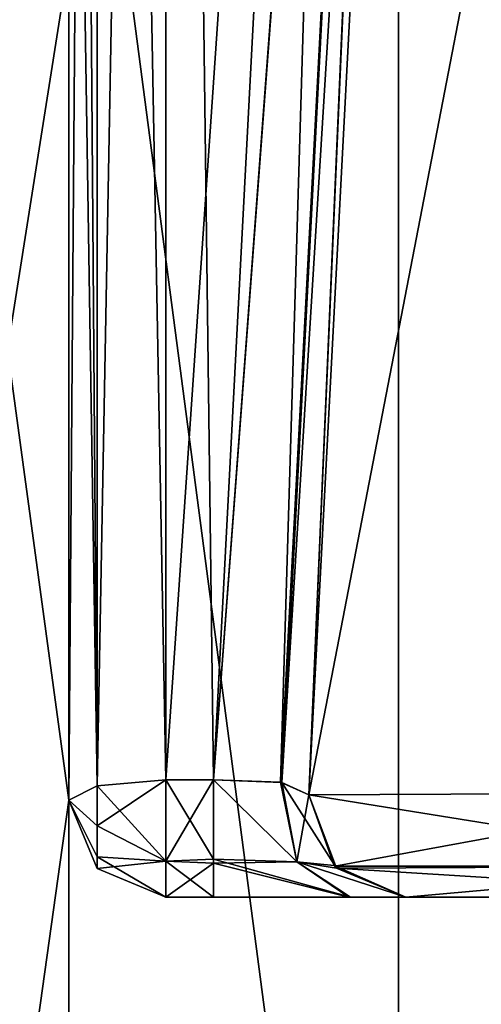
# Model space of a CAD drawing. Header units: inches. Extents: x -10 to 10, y -2.3 to 4.3.
# Tile 15 of 249: x -9.117 to -8.974, y -1.638 to -1.334. Entities that reach past the tile are written whole.
import ezdxf

# ---------------------------------------------------------------- set-up
doc = ezdxf.new("R2010")
doc.units = ezdxf.units.IN
doc.header["$LTSCALE"] = 65.185185
doc.header["$MEASUREMENT"] = 0
for name, color, linetype in [('10560', 7, 'CONTINUOUS'), ('10561', 7, 'CONTINUOUS'), ('10562', 7, 'CONTINUOUS'), ('10565', 7, 'CONTINUOUS'), ('10566', 7, 'CONTINUOUS'), ('10946', 7, 'CONTINUOUS'), ('10951', 7, 'CONTINUOUS'), ('10955', 7, 'CONTINUOUS'), ('10964', 7, 'CONTINUOUS'), ('11848', 7, 'CONTINUOUS'), ('11849', 7, 'CONTINUOUS'), ('11850', 7, 'CONTINUOUS'), ('1186', 7, 'CONTINUOUS'), ('1212', 7, 'CONTINUOUS'), ('1213', 7, 'CONTINUOUS'), ('1214', 7, 'CONTINUOUS'), ('1215', 7, 'CONTINUOUS'), ('1216', 7, 'CONTINUOUS'), ('1217', 7, 'CONTINUOUS'), ('1218', 7, 'CONTINUOUS'), ('1219', 7, 'CONTINUOUS'), ('1220', 7, 'CONTINUOUS'), ('1221', 7, 'CONTINUOUS'), ('1225', 7, 'CONTINUOUS'), ('1226', 7, 'CONTINUOUS'), ('1227', 7, 'CONTINUOUS'), ('1228', 7, 'CONTINUOUS'), ('1229', 7, 'CONTINUOUS'), ('1230', 7, 'CONTINUOUS'), ('1231', 7, 'CONTINUOUS'), ('1232', 7, 'CONTINUOUS'), ('1233', 7, 'CONTINUOUS'), ('1234', 7, 'CONTINUOUS'), ('1235', 7, 'CONTINUOUS'), ('1236', 7, 'CONTINUOUS'), ('1237', 7, 'CONTINUOUS'), ('1238', 7, 'CONTINUOUS'), ('1239', 7, 'CONTINUOUS'), ('1240', 7, 'CONTINUOUS'), ('2161', 7, 'CONTINUOUS'), ('2162', 7, 'CONTINUOUS'), ('2173', 7, 'CONTINUOUS'), ('2174', 7, 'CONTINUOUS'), ('2175', 7, 'CONTINUOUS'), ('2176', 7, 'CONTINUOUS'), ('2177', 7, 'CONTINUOUS'), ('2178', 7, 'CONTINUOUS')]:
    doc.layers.add(name, color=color, linetype=linetype)

msp = doc.modelspace()

# ---------------------------------------------------------------- linework, layer by layer
at = {"layer": '10560', "linetype": 'Continuous'}
for points in [[(-9.02775, -1.57343, 0.63564), (-9.03611, -1.56954, 0.65781), (-8.97874, -0.63817, 0.83444), (-9.02775, -1.57343, 0.63564)], [(-9.03611, -1.56954, 0.65781), (-8.98796, -0.64214, 0.85539), (-8.97874, -0.63817, 0.83444), (-9.03611, -1.56954, 0.65781)], [(-9.05722, -1.56876, 0.66697), (-9.0087, -0.64284, 0.86378), (-8.98796, -0.64214, 0.85539), (-9.05722, -1.56876, 0.66697)], [(-9.03611, -1.56954, 0.65781), (-9.05722, -1.56876, 0.66697), (-8.98796, -0.64214, 0.85539), (-9.03611, -1.56954, 0.65781)]]:
    msp.add_3dface(points, dxfattribs=at)
at = {"layer": '10561', "linetype": 'Continuous'}
for points in [[(-9.02775, -1.57343, -0.63564), (-9.02775, -1.57343, 0.63564), (-8.97874, -0.63817, -0.83444), (-9.02775, -1.57343, -0.63564)], [(-9.02775, -1.57343, 0.63564), (-8.97874, -0.63817, 0.83444), (-8.97874, -0.63817, -0.83444), (-9.02775, -1.57343, 0.63564)]]:
    msp.add_3dface(points, dxfattribs=at)
at = {"layer": '10562', "linetype": 'Continuous'}
for points in [[(-9.02775, -1.57343, -0.63564), (-8.97874, -0.63817, -0.83444), (-8.98761, -0.64209, -0.85506), (-9.02775, -1.57343, -0.63564)], [(-9.03656, -1.56949, -0.65829), (-9.02775, -1.57343, -0.63564), (-8.98761, -0.64209, -0.85506), (-9.03656, -1.56949, -0.65829)], [(-9.0087, -0.64284, -0.86378), (-9.03656, -1.56949, -0.65829), (-8.98761, -0.64209, -0.85506), (-9.0087, -0.64284, -0.86378)], [(-9.05722, -1.56876, -0.66697), (-9.03656, -1.56949, -0.65829), (-9.0087, -0.64284, -0.86378), (-9.05722, -1.56876, -0.66697)]]:
    msp.add_3dface(points, dxfattribs=at)
at = {"layer": '10565', "linetype": 'Continuous'}
for points in [[(-9.102, -1.575, 3.30368), (-9.102, -1.01198, 3.18401), (-9.102, -1.3154, 3.05993), (-9.102, -1.575, 3.30368)], [(-9.102, -1.575, 2.85978), (-9.102, -1.575, 3.30368), (-9.102, -1.3154, 3.05993), (-9.102, -1.575, 2.85978)]]:
    msp.add_3dface(points, dxfattribs=at)
at = {"layer": '10566', "linetype": 'Continuous'}
for points in [[(-9.12095, -1.43569, 3.00572), (-9.102, -1.3154, 3.05993), (-9.12095, -1.08915, 3.18229), (-9.12095, -1.43569, 3.00572)], [(-9.102, -1.575, 2.85978), (-9.102, -1.3154, 3.05993), (-9.12095, -1.43569, 3.00572), (-9.102, -1.575, 2.85978)], [(-9.12095, -1.71072, 2.73069), (-9.102, -1.575, 2.85978), (-9.12095, -1.43569, 3.00572), (-9.12095, -1.71072, 2.73069)], [(-9.102, -1.83497, 2.46827), (-9.102, -1.575, 2.85978), (-9.12095, -1.71072, 2.73069), (-9.102, -1.83497, 2.46827)]]:
    msp.add_3dface(points, dxfattribs=at)
at = {"layer": '10946', "linetype": 'Continuous'}
for points in [[(-9, 0.545, 13.9861), (-9.19165, -1.955, 13.94786), (-9.19167, 0.545, 13.94785), (-9, 0.545, 13.9861)], [(-9, -1.955, 13.9861), (-9.19165, -1.955, 13.94786), (-9, 0.545, 13.9861), (-9, -1.955, 13.9861)]]:
    msp.add_3dface(points, dxfattribs=at)
at = {"layer": '10951', "linetype": 'Continuous'}
for points in [[(-9.32884, -1.955, 14.05488), (-9, -1.955, 14.1431), (-9.32883, 0.545, 14.05489), (-9.32884, -1.955, 14.05488)], [(-9.32883, 0.545, 14.05489), (-9, -1.955, 14.1431), (-9, 0.545, 14.1431), (-9.32883, 0.545, 14.05489)]]:
    msp.add_3dface(points, dxfattribs=at)
at = {"layer": '10955', "linetype": 'Continuous'}
for points in [[(-9, -1.955, 13.9861), (-9, 0.545, 13.9861), (-3.55711, 0.545, 13.9861), (-9, -1.955, 13.9861)], [(-9, -1.955, 13.9861), (-3.55711, 0.545, 13.9861), (-3.55711, -1.955, 13.9861), (-9, -1.955, 13.9861)]]:
    msp.add_3dface(points, dxfattribs=at)
at = {"layer": '10964', "linetype": 'Continuous'}
for points in [[(-9, 0.545, 14.1431), (-9, -1.955, 14.1431), (-3.55711, -1.955, 14.1431), (-9, 0.545, 14.1431)], [(-3.55711, 0.545, 14.1431), (-9, 0.545, 14.1431), (-3.55711, -1.955, 14.1431), (-3.55711, 0.545, 14.1431)]]:
    msp.add_3dface(points, dxfattribs=at)
at = {"layer": '11848', "linetype": 'Continuous'}
for points in [[(-9.02775, -1.57343, 4.17837), (-8.89606, -1.57278, 4.49628), (-8.97874, -0.63817, 4.12935), (-9.02775, -1.57343, 4.17837)], [(-8.97874, -0.63817, 4.12935), (-8.89606, -1.57278, 4.49628), (-8.84725, -0.63741, 4.44706), (-8.97874, -0.63817, 4.12935)]]:
    msp.add_3dface(points, dxfattribs=at)
at = {"layer": '11849', "linetype": 'Continuous'}
for points in [[(-9.02775, -1.57343, 3.36436), (-9.02775, -1.57343, 4.17837), (-8.97874, -0.63817, 4.12935), (-9.02775, -1.57343, 3.36436)], [(-8.97874, -0.63817, 3.16556), (-9.02775, -1.57343, 3.36436), (-8.97874, -0.63817, 4.12935), (-8.97874, -0.63817, 3.16556)]]:
    msp.add_3dface(points, dxfattribs=at)
at = {"layer": '11850', "linetype": 'Continuous'}
for points in [[(-9.02775, -1.57343, 3.36436), (-8.97874, -0.63817, 3.16556), (-8.9873, -0.64204, 3.14525), (-9.02775, -1.57343, 3.36436)], [(-9.03656, -1.56949, 3.34171), (-9.02775, -1.57343, 3.36436), (-8.9873, -0.64204, 3.14525), (-9.03656, -1.56949, 3.34171)], [(-9.0087, -0.64284, 3.13622), (-9.03656, -1.56949, 3.34171), (-8.9873, -0.64204, 3.14525), (-9.0087, -0.64284, 3.13622)], [(-9.05722, -1.56876, 3.33303), (-9.03656, -1.56949, 3.34171), (-9.0087, -0.64284, 3.13622), (-9.05722, -1.56876, 3.33303)]]:
    msp.add_3dface(points, dxfattribs=at)
at = {"layer": '1186', "linetype": 'Continuous'}
for points in [[(-9.072, -1.605, -3.30368), (-9.05722, -1.605, -3.30368), (-9.072, -1.605, -0.69632), (-9.072, -1.605, -3.30368)], [(-9.072, -1.605, -0.69632), (-9.05722, -1.605, -3.30368), (-9.05722, -1.605, -0.69632), (-9.072, -1.605, -0.69632)], [(-9.072, -1.605, 0.69632), (-9.05722, -1.605, 0.69632), (-9.072, -1.605, 3.30368), (-9.072, -1.605, 0.69632)], [(-9.072, -1.605, 3.30368), (-9.05722, -1.605, 0.69632), (-9.05722, -1.605, 3.30368), (-9.072, -1.605, 3.30368)], [(-9.05722, -1.605, -3.30368), (-9.01488, -1.605, -3.3217), (-9.05722, -1.605, -0.69632), (-9.05722, -1.605, -3.30368)], [(-9.05722, -1.605, -0.69632), (-9.01488, -1.605, -3.3217), (-9.01535, -1.605, -0.67878), (-9.05722, -1.605, -0.69632)], [(-9.05722, -1.605, 0.69632), (-9.01491, -1.605, 0.67832), (-9.05722, -1.605, 3.30368), (-9.05722, -1.605, 0.69632)], [(-9.05722, -1.605, 3.30368), (-9.01491, -1.605, 0.67832), (-9.01535, -1.605, 3.32122), (-9.05722, -1.605, 3.30368)], [(-9.01488, -1.605, -3.3217), (-8.99779, -1.605, -3.36436), (-9.01535, -1.605, -0.67878), (-9.01488, -1.605, -3.3217)], [(-9.01535, -1.605, -0.67878), (-8.99779, -1.605, -3.36436), (-8.99779, -1.605, -0.63564), (-9.01535, -1.605, -0.67878)], [(-9.01491, -1.605, 0.67832), (-8.99779, -1.605, 0.63564), (-9.01535, -1.605, 3.32122), (-9.01491, -1.605, 0.67832)], [(-9.01535, -1.605, 3.32122), (-8.99779, -1.605, 0.63564), (-8.99779, -1.605, 3.36436), (-9.01535, -1.605, 3.32122)], [(-8.99779, -1.605, -4.17822), (-8.875, -1.605, -4.47501), (-8.99779, -1.605, -3.36436), (-8.99779, -1.605, -4.17822)], [(-8.99779, -1.605, -3.36436), (-8.875, -1.605, -4.47501), (-8.97014, -1.605, -2.64092), (-8.99779, -1.605, -3.36436)], [(-8.99779, -1.605, -0.63564), (-8.99779, -1.605, -3.36436), (-8.97014, -1.605, -2.64092), (-8.99779, -1.605, -0.63564)], [(-8.99779, -1.605, 0.63564), (-8.99779, -1.605, -0.63564), (-8.97014, -1.605, -2.64092), (-8.99779, -1.605, 0.63564)], [(-8.99779, -1.605, 3.36436), (-8.99779, -1.605, 0.63564), (-8.97014, -1.605, -2.64092), (-8.99779, -1.605, 3.36436)], [(-8.99779, -1.605, 4.17822), (-8.99779, -1.605, 3.36436), (-8.97014, -1.605, -2.64092), (-8.99779, -1.605, 4.17822)], [(-8.87501, -1.605, 4.475), (-8.99779, -1.605, 4.17822), (-8.93418, -1.605, 2.72463), (-8.87501, -1.605, 4.475)], [(-8.97014, -1.605, -1.35908), (-8.99779, -1.605, 4.17822), (-8.97014, -1.605, -1.69434), (-8.97014, -1.605, -1.35908)], [(-8.99779, -1.605, 4.17822), (-8.97014, -1.605, -1.35908), (-8.97014, -1.605, 1.35908), (-8.99779, -1.605, 4.17822)], [(-8.97014, -1.605, -1.69434), (-8.99779, -1.605, 4.17822), (-8.97014, -1.605, -2.30566), (-8.97014, -1.605, -1.69434)], [(-8.97014, -1.605, -2.30566), (-8.99779, -1.605, 4.17822), (-8.97014, -1.605, -2.64092), (-8.97014, -1.605, -2.30566)], [(-8.99779, -1.605, 4.17822), (-8.97014, -1.605, 2.30566), (-8.97014, -1.605, 2.64092), (-8.99779, -1.605, 4.17822)], [(-8.97014, -1.605, 2.30566), (-8.99779, -1.605, 4.17822), (-8.97014, -1.605, 1.69434), (-8.97014, -1.605, 2.30566)], [(-8.93418, -1.605, 2.72463), (-8.99779, -1.605, 4.17822), (-8.97014, -1.605, 2.64092), (-8.93418, -1.605, 2.72463)], [(-8.97014, -1.605, 1.69434), (-8.99779, -1.605, 4.17822), (-8.97014, -1.605, 1.35908), (-8.97014, -1.605, 1.69434)]]:
    msp.add_3dface(points, dxfattribs=at)
at = {"layer": '1212', "linetype": 'Continuous'}
for points in [[(-9.02775, -1.57343, 4.17837), (-8.89055, -1.59542, 4.49055), (-8.89606, -1.57278, 4.49628), (-9.02775, -1.57343, 4.17837)], [(-9.01919, -1.59603, 4.17837), (-8.89055, -1.59542, 4.49055), (-9.02775, -1.57343, 4.17837), (-9.01919, -1.59603, 4.17837)], [(-9.01919, -1.59603, 4.17837), (-8.87501, -1.605, 4.475), (-8.89055, -1.59542, 4.49055), (-9.01919, -1.59603, 4.17837)], [(-8.99779, -1.605, 4.17822), (-8.87501, -1.605, 4.475), (-9.01919, -1.59603, 4.17837), (-8.99779, -1.605, 4.17822)]]:
    msp.add_3dface(points, dxfattribs=at)
at = {"layer": '1213', "linetype": 'Continuous'}
for points in [[(-9.01919, -1.59603, 4.17837), (-9.02775, -1.57343, 4.17837), (-9.01993, -1.59525, 3.36436), (-9.01919, -1.59603, 4.17837)], [(-9.01993, -1.59525, 3.36436), (-9.02775, -1.57343, 4.17837), (-9.02775, -1.57343, 3.36436), (-9.01993, -1.59525, 3.36436)], [(-8.99779, -1.605, 3.36436), (-9.01919, -1.59603, 4.17837), (-9.01993, -1.59525, 3.36436), (-8.99779, -1.605, 3.36436)], [(-8.99779, -1.605, 3.36436), (-8.99779, -1.605, 4.17822), (-9.01919, -1.59603, 4.17837), (-8.99779, -1.605, 3.36436)]]:
    msp.add_3dface(points, dxfattribs=at)
at = {"layer": '1214', "linetype": 'Continuous'}
for points in [[(-9.05722, -1.56876, 3.33303), (-9.05722, -1.59447, 3.3265), (-9.03151, -1.59409, 3.3378), (-9.05722, -1.56876, 3.33303)], [(-9.03656, -1.56949, 3.34171), (-9.05722, -1.56876, 3.33303), (-9.03151, -1.59409, 3.3378), (-9.03656, -1.56949, 3.34171)], [(-9.02775, -1.57343, 3.36436), (-9.03656, -1.56949, 3.34171), (-9.03151, -1.59409, 3.3378), (-9.02775, -1.57343, 3.36436)], [(-9.01993, -1.59525, 3.36436), (-9.02775, -1.57343, 3.36436), (-9.03151, -1.59409, 3.3378), (-9.01993, -1.59525, 3.36436)], [(-9.05722, -1.59447, 3.3265), (-9.01535, -1.605, 3.32122), (-9.03151, -1.59409, 3.3378), (-9.05722, -1.59447, 3.3265)], [(-9.05722, -1.605, 3.30368), (-9.01535, -1.605, 3.32122), (-9.05722, -1.59447, 3.3265), (-9.05722, -1.605, 3.30368)], [(-9.01535, -1.605, 3.32122), (-8.99779, -1.605, 3.36436), (-9.03151, -1.59409, 3.3378), (-9.01535, -1.605, 3.32122)], [(-8.99779, -1.605, 3.36436), (-9.01993, -1.59525, 3.36436), (-9.03151, -1.59409, 3.3378), (-8.99779, -1.605, 3.36436)]]:
    msp.add_3dface(points, dxfattribs=at)
at = {"layer": '1215', "linetype": 'Continuous'}
for points in [[(-9.05722, -1.59447, 3.3265), (-9.05722, -1.56876, 3.33303), (-9.072, -1.59388, 3.327), (-9.05722, -1.59447, 3.3265)], [(-9.05722, -1.56876, 3.33303), (-9.072, -1.56876, 3.33303), (-9.072, -1.59388, 3.327), (-9.05722, -1.56876, 3.33303)], [(-9.072, -1.605, 3.30368), (-9.05722, -1.59447, 3.3265), (-9.072, -1.59388, 3.327), (-9.072, -1.605, 3.30368)], [(-9.072, -1.605, 3.30368), (-9.05722, -1.605, 3.30368), (-9.05722, -1.59447, 3.3265), (-9.072, -1.605, 3.30368)]]:
    msp.add_3dface(points, dxfattribs=at)
at = {"layer": '1216', "linetype": 'Continuous'}
for points in [[(-9.09321, -1.58295, 3.32335), (-9.09321, -1.57059, 3.32443), (-9.102, -1.575, 3.30368), (-9.09321, -1.58295, 3.32335)], [(-9.072, -1.59388, 3.327), (-9.072, -1.56876, 3.33303), (-9.09321, -1.58295, 3.32335), (-9.072, -1.59388, 3.327)], [(-9.09321, -1.58295, 3.32335), (-9.072, -1.56876, 3.33303), (-9.09321, -1.57059, 3.32443), (-9.09321, -1.58295, 3.32335)], [(-9.09321, -1.59621, 3.30368), (-9.09321, -1.59259, 3.31555), (-9.102, -1.575, 3.30368), (-9.09321, -1.59621, 3.30368)], [(-9.09321, -1.59259, 3.31555), (-9.09321, -1.58295, 3.32335), (-9.102, -1.575, 3.30368), (-9.09321, -1.59259, 3.31555)], [(-9.09321, -1.59259, 3.31555), (-9.072, -1.59388, 3.327), (-9.09321, -1.58295, 3.32335), (-9.09321, -1.59259, 3.31555)], [(-9.09321, -1.59621, 3.30368), (-9.072, -1.59388, 3.327), (-9.09321, -1.59259, 3.31555), (-9.09321, -1.59621, 3.30368)], [(-9.072, -1.605, 3.30368), (-9.072, -1.59388, 3.327), (-9.09321, -1.59621, 3.30368), (-9.072, -1.605, 3.30368)]]:
    msp.add_3dface(points, dxfattribs=at)
at = {"layer": '1217', "linetype": 'Continuous'}
for points in [[(-9.09321, -1.59621, 3.30368), (-9.102, -1.575, 3.30368), (-9.09321, -1.59621, 0.69632), (-9.09321, -1.59621, 3.30368)], [(-9.102, -1.575, 3.30368), (-9.102, -1.575, 2.85978), (-9.09321, -1.59621, 0.69632), (-9.102, -1.575, 3.30368)], [(-9.102, -1.575, 2.85978), (-9.102, -1.575, 1.14022), (-9.09321, -1.59621, 0.69632), (-9.102, -1.575, 2.85978)], [(-9.09321, -1.59621, 0.69632), (-9.102, -1.575, 1.14022), (-9.102, -1.575, 0.69632), (-9.09321, -1.59621, 0.69632)], [(-9.072, -1.605, 0.69632), (-9.072, -1.605, 3.30368), (-9.09321, -1.59621, 3.30368), (-9.072, -1.605, 0.69632)], [(-9.072, -1.605, 0.69632), (-9.09321, -1.59621, 3.30368), (-9.09321, -1.59621, 0.69632), (-9.072, -1.605, 0.69632)]]:
    msp.add_3dface(points, dxfattribs=at)
at = {"layer": '1218', "linetype": 'Continuous'}
for points in [[(-9.102, -1.575, 1.14022), (-9.102, -1.575, 2.85978), (-9.102, -1.83643, 1.53526), (-9.102, -1.575, 1.14022)], [(-9.102, -1.83643, 1.53526), (-9.102, -1.575, 2.85978), (-9.102, -1.92816, 2), (-9.102, -1.83643, 1.53526)], [(-9.102, -1.92816, 2), (-9.102, -1.575, 2.85978), (-9.102, -1.92814, 2.00763), (-9.102, -1.92816, 2)], [(-9.102, -1.92814, 2.00763), (-9.102, -1.575, 2.85978), (-9.102, -1.83497, 2.46827), (-9.102, -1.92814, 2.00763)]]:
    msp.add_3dface(points, dxfattribs=at)
at = {"layer": '1219', "linetype": 'Continuous'}
for points in [[(-9.12095, -1.43569, 0.99428), (-9.12095, -1.08915, 0.81771), (-9.102, -1.3154, 0.94007), (-9.12095, -1.43569, 0.99428)], [(-9.102, -1.575, 1.14022), (-9.12095, -1.43569, 0.99428), (-9.102, -1.3154, 0.94007), (-9.102, -1.575, 1.14022)], [(-9.12095, -1.43569, 0.99428), (-9.102, -1.575, 1.14022), (-9.12095, -1.71072, 1.26931), (-9.12095, -1.43569, 0.99428)], [(-9.102, -1.575, 1.14022), (-9.102, -1.83643, 1.53526), (-9.12095, -1.71072, 1.26931), (-9.102, -1.575, 1.14022)]]:
    msp.add_3dface(points, dxfattribs=at)
at = {"layer": '1220', "linetype": 'Continuous'}
for points in [[(-9.102, -1.01198, 0.81599), (-9.102, -1.575, 0.69632), (-9.102, -1.3154, 0.94007), (-9.102, -1.01198, 0.81599)], [(-9.102, -1.575, 0.69632), (-9.102, -1.575, 1.14022), (-9.102, -1.3154, 0.94007), (-9.102, -1.575, 0.69632)]]:
    msp.add_3dface(points, dxfattribs=at)
at = {"layer": '1221', "linetype": 'Continuous'}
for points in [[(-9.102, -1.575, 0.69632), (-9.102, -1.01198, 0.81599), (-9.09321, -0.42287, 0.91952), (-9.102, -1.575, 0.69632)], [(-9.09321, -1.57059, 0.67557), (-9.102, -1.575, 0.69632), (-9.09321, -0.42287, 0.91952), (-9.09321, -1.57059, 0.67557)], [(-9.072, -1.56876, 0.66697), (-9.09321, -1.57059, 0.67557), (-9.072, -0.42104, 0.91093), (-9.072, -1.56876, 0.66697)], [(-9.072, -0.42104, 0.91093), (-9.09321, -1.57059, 0.67557), (-9.09321, -0.42287, 0.91952), (-9.072, -0.42104, 0.91093)]]:
    msp.add_3dface(points, dxfattribs=at)
at = {"layer": '1225', "linetype": 'Continuous'}
for points in [[(-9.072, -1.56876, 0.66697), (-9.072, -0.42104, 0.91093), (-9.05722, -1.56876, 0.66697), (-9.072, -1.56876, 0.66697)], [(-9.05722, -1.56876, 0.66697), (-9.072, -0.42104, 0.91093), (-9.0087, -0.64284, 0.86378), (-9.05722, -1.56876, 0.66697)]]:
    msp.add_3dface(points, dxfattribs=at)
at = {"layer": '1226', "linetype": 'Continuous'}
for points in [[(-9.072, -1.56876, 0.66697), (-9.05722, -1.56876, 0.66697), (-9.05722, -1.59327, 0.67252), (-9.072, -1.56876, 0.66697)], [(-9.072, -1.56876, 0.66697), (-9.05722, -1.59327, 0.67252), (-9.072, -1.59388, 0.673), (-9.072, -1.56876, 0.66697)], [(-9.05722, -1.59327, 0.67252), (-9.05722, -1.605, 0.69632), (-9.072, -1.59388, 0.673), (-9.05722, -1.59327, 0.67252)], [(-9.05722, -1.605, 0.69632), (-9.072, -1.605, 0.69632), (-9.072, -1.59388, 0.673), (-9.05722, -1.605, 0.69632)]]:
    msp.add_3dface(points, dxfattribs=at)
at = {"layer": '1227', "linetype": 'Continuous'}
for points in [[(-9.102, -1.575, 0.69632), (-9.09321, -1.57059, 0.67557), (-9.09321, -1.58295, 0.67665), (-9.102, -1.575, 0.69632)], [(-9.09321, -1.57059, 0.67557), (-9.072, -1.56876, 0.66697), (-9.072, -1.59388, 0.673), (-9.09321, -1.57059, 0.67557)], [(-9.09321, -1.57059, 0.67557), (-9.072, -1.59388, 0.673), (-9.09321, -1.58295, 0.67665), (-9.09321, -1.57059, 0.67557)], [(-9.09321, -1.59621, 0.69632), (-9.102, -1.575, 0.69632), (-9.09321, -1.59259, 0.68445), (-9.09321, -1.59621, 0.69632)], [(-9.102, -1.575, 0.69632), (-9.09321, -1.58295, 0.67665), (-9.09321, -1.59259, 0.68445), (-9.102, -1.575, 0.69632)], [(-9.09321, -1.58295, 0.67665), (-9.072, -1.59388, 0.673), (-9.09321, -1.59259, 0.68445), (-9.09321, -1.58295, 0.67665)], [(-9.072, -1.605, 0.69632), (-9.09321, -1.59621, 0.69632), (-9.09321, -1.59259, 0.68445), (-9.072, -1.605, 0.69632)], [(-9.072, -1.59388, 0.673), (-9.072, -1.605, 0.69632), (-9.09321, -1.59259, 0.68445), (-9.072, -1.59388, 0.673)]]:
    msp.add_3dface(points, dxfattribs=at)
at = {"layer": '1228', "linetype": 'Continuous'}
for points in [[(-9.05722, -1.59327, 0.67252), (-9.05722, -1.56876, 0.66697), (-9.03152, -1.59409, 0.66222), (-9.05722, -1.59327, 0.67252)], [(-9.03152, -1.59409, 0.66222), (-9.05722, -1.56876, 0.66697), (-9.03611, -1.56954, 0.65781), (-9.03152, -1.59409, 0.66222)], [(-9.02775, -1.57343, 0.63564), (-9.0192, -1.59602, 0.63564), (-9.03611, -1.56954, 0.65781), (-9.02775, -1.57343, 0.63564)], [(-9.03611, -1.56954, 0.65781), (-9.0192, -1.59602, 0.63564), (-9.03152, -1.59409, 0.66222), (-9.03611, -1.56954, 0.65781)], [(-9.01491, -1.605, 0.67832), (-9.05722, -1.59327, 0.67252), (-9.03152, -1.59409, 0.66222), (-9.01491, -1.605, 0.67832)], [(-9.01491, -1.605, 0.67832), (-9.05722, -1.605, 0.69632), (-9.05722, -1.59327, 0.67252), (-9.01491, -1.605, 0.67832)], [(-8.99779, -1.605, 0.63564), (-9.01491, -1.605, 0.67832), (-9.03152, -1.59409, 0.66222), (-8.99779, -1.605, 0.63564)], [(-9.0192, -1.59602, 0.63564), (-8.99779, -1.605, 0.63564), (-9.03152, -1.59409, 0.66222), (-9.0192, -1.59602, 0.63564)]]:
    msp.add_3dface(points, dxfattribs=at)
at = {"layer": '1229', "linetype": 'Continuous'}
for points in [[(-9.0192, -1.59602, 0.63564), (-9.02775, -1.57343, 0.63564), (-9.01993, -1.59525, -0.63564), (-9.0192, -1.59602, 0.63564)], [(-9.01993, -1.59525, -0.63564), (-9.02775, -1.57343, 0.63564), (-9.02775, -1.57343, -0.63564), (-9.01993, -1.59525, -0.63564)], [(-8.99779, -1.605, -0.63564), (-9.0192, -1.59602, 0.63564), (-9.01993, -1.59525, -0.63564), (-8.99779, -1.605, -0.63564)], [(-8.99779, -1.605, -0.63564), (-8.99779, -1.605, 0.63564), (-9.0192, -1.59602, 0.63564), (-8.99779, -1.605, -0.63564)]]:
    msp.add_3dface(points, dxfattribs=at)
at = {"layer": '1230', "linetype": 'Continuous'}
for points in [[(-9.05722, -1.56876, -0.66697), (-9.05722, -1.59447, -0.6735), (-9.03151, -1.59409, -0.6622), (-9.05722, -1.56876, -0.66697)], [(-9.03656, -1.56949, -0.65829), (-9.05722, -1.56876, -0.66697), (-9.03151, -1.59409, -0.6622), (-9.03656, -1.56949, -0.65829)], [(-9.02775, -1.57343, -0.63564), (-9.03656, -1.56949, -0.65829), (-9.03151, -1.59409, -0.6622), (-9.02775, -1.57343, -0.63564)], [(-9.01993, -1.59525, -0.63564), (-9.02775, -1.57343, -0.63564), (-9.03151, -1.59409, -0.6622), (-9.01993, -1.59525, -0.63564)], [(-9.05722, -1.59447, -0.6735), (-9.01535, -1.605, -0.67878), (-9.03151, -1.59409, -0.6622), (-9.05722, -1.59447, -0.6735)], [(-9.05722, -1.605, -0.69632), (-9.01535, -1.605, -0.67878), (-9.05722, -1.59447, -0.6735), (-9.05722, -1.605, -0.69632)], [(-9.01535, -1.605, -0.67878), (-8.99779, -1.605, -0.63564), (-9.03151, -1.59409, -0.6622), (-9.01535, -1.605, -0.67878)], [(-8.99779, -1.605, -0.63564), (-9.01993, -1.59525, -0.63564), (-9.03151, -1.59409, -0.6622), (-8.99779, -1.605, -0.63564)]]:
    msp.add_3dface(points, dxfattribs=at)
at = {"layer": '1231', "linetype": 'Continuous'}
for points in [[(-9.05722, -1.59447, -0.6735), (-9.05722, -1.56876, -0.66697), (-9.072, -1.59388, -0.673), (-9.05722, -1.59447, -0.6735)], [(-9.05722, -1.56876, -0.66697), (-9.072, -1.56876, -0.66697), (-9.072, -1.59388, -0.673), (-9.05722, -1.56876, -0.66697)], [(-9.072, -1.605, -0.69632), (-9.05722, -1.59447, -0.6735), (-9.072, -1.59388, -0.673), (-9.072, -1.605, -0.69632)], [(-9.072, -1.605, -0.69632), (-9.05722, -1.605, -0.69632), (-9.05722, -1.59447, -0.6735), (-9.072, -1.605, -0.69632)]]:
    msp.add_3dface(points, dxfattribs=at)
at = {"layer": '1232', "linetype": 'Continuous'}
for points in [[(-9.09321, -1.58295, -0.67665), (-9.09321, -1.57059, -0.67557), (-9.102, -1.575, -0.69632), (-9.09321, -1.58295, -0.67665)], [(-9.072, -1.59388, -0.673), (-9.072, -1.56876, -0.66697), (-9.09321, -1.58295, -0.67665), (-9.072, -1.59388, -0.673)], [(-9.09321, -1.58295, -0.67665), (-9.072, -1.56876, -0.66697), (-9.09321, -1.57059, -0.67557), (-9.09321, -1.58295, -0.67665)], [(-9.09321, -1.59621, -0.69632), (-9.09321, -1.59259, -0.68445), (-9.102, -1.575, -0.69632), (-9.09321, -1.59621, -0.69632)], [(-9.09321, -1.59259, -0.68445), (-9.09321, -1.58295, -0.67665), (-9.102, -1.575, -0.69632), (-9.09321, -1.59259, -0.68445)], [(-9.09321, -1.59259, -0.68445), (-9.072, -1.59388, -0.673), (-9.09321, -1.58295, -0.67665), (-9.09321, -1.59259, -0.68445)], [(-9.09321, -1.59621, -0.69632), (-9.072, -1.59388, -0.673), (-9.09321, -1.59259, -0.68445), (-9.09321, -1.59621, -0.69632)], [(-9.072, -1.605, -0.69632), (-9.072, -1.59388, -0.673), (-9.09321, -1.59621, -0.69632), (-9.072, -1.605, -0.69632)]]:
    msp.add_3dface(points, dxfattribs=at)
at = {"layer": '1233', "linetype": 'Continuous'}
for points in [[(-9.09321, -1.59621, -0.69632), (-9.102, -1.575, -0.69632), (-9.09321, -1.59621, -3.30368), (-9.09321, -1.59621, -0.69632)], [(-9.09321, -1.59621, -3.30368), (-9.102, -1.575, -0.69632), (-9.102, -1.575, -3.30368), (-9.09321, -1.59621, -3.30368)], [(-9.072, -1.605, -3.30368), (-9.072, -1.605, -0.69632), (-9.09321, -1.59621, -0.69632), (-9.072, -1.605, -3.30368)], [(-9.072, -1.605, -3.30368), (-9.09321, -1.59621, -0.69632), (-9.09321, -1.59621, -3.30368), (-9.072, -1.605, -3.30368)]]:
    msp.add_3dface(points, dxfattribs=at)
at = {"layer": '1234', "linetype": 'Continuous'}
for points in [[(-9.102, -1.575, -3.30368), (-9.09321, -1.57059, -3.32443), (-9.09321, -1.58295, -3.32335), (-9.102, -1.575, -3.30368)], [(-9.072, -1.56876, -3.33303), (-9.072, -1.59388, -3.327), (-9.09321, -1.57059, -3.32443), (-9.072, -1.56876, -3.33303)], [(-9.09321, -1.57059, -3.32443), (-9.072, -1.59388, -3.327), (-9.09321, -1.58295, -3.32335), (-9.09321, -1.57059, -3.32443)], [(-9.09321, -1.59621, -3.30368), (-9.102, -1.575, -3.30368), (-9.09321, -1.59259, -3.31555), (-9.09321, -1.59621, -3.30368)], [(-9.102, -1.575, -3.30368), (-9.09321, -1.58295, -3.32335), (-9.09321, -1.59259, -3.31555), (-9.102, -1.575, -3.30368)], [(-9.09321, -1.58295, -3.32335), (-9.072, -1.59388, -3.327), (-9.09321, -1.59259, -3.31555), (-9.09321, -1.58295, -3.32335)], [(-9.072, -1.605, -3.30368), (-9.09321, -1.59621, -3.30368), (-9.09321, -1.59259, -3.31555), (-9.072, -1.605, -3.30368)], [(-9.072, -1.59388, -3.327), (-9.072, -1.605, -3.30368), (-9.09321, -1.59259, -3.31555), (-9.072, -1.59388, -3.327)]]:
    msp.add_3dface(points, dxfattribs=at)
at = {"layer": '1235', "linetype": 'Continuous'}
for points in [[(-9.072, -1.59388, -3.327), (-9.072, -1.56876, -3.33303), (-9.05722, -1.59327, -3.32748), (-9.072, -1.59388, -3.327)], [(-9.05722, -1.59327, -3.32748), (-9.072, -1.56876, -3.33303), (-9.05722, -1.56876, -3.33303), (-9.05722, -1.59327, -3.32748)], [(-9.05722, -1.605, -3.30368), (-9.072, -1.59388, -3.327), (-9.05722, -1.59327, -3.32748), (-9.05722, -1.605, -3.30368)], [(-9.05722, -1.605, -3.30368), (-9.072, -1.605, -3.30368), (-9.072, -1.59388, -3.327), (-9.05722, -1.605, -3.30368)]]:
    msp.add_3dface(points, dxfattribs=at)
at = {"layer": '1236', "linetype": 'Continuous'}
for points in [[(-9.05722, -1.59327, -3.32748), (-9.05722, -1.56876, -3.33303), (-9.03151, -1.59409, -3.33779), (-9.05722, -1.59327, -3.32748)], [(-9.03151, -1.59409, -3.33779), (-9.05722, -1.56876, -3.33303), (-9.0361, -1.56954, -3.3422), (-9.03151, -1.59409, -3.33779)], [(-9.02775, -1.57343, -3.36436), (-9.0192, -1.59602, -3.36436), (-9.0361, -1.56954, -3.3422), (-9.02775, -1.57343, -3.36436)], [(-9.0361, -1.56954, -3.3422), (-9.0192, -1.59602, -3.36436), (-9.03151, -1.59409, -3.33779), (-9.0361, -1.56954, -3.3422)], [(-9.01488, -1.605, -3.3217), (-9.05722, -1.59327, -3.32748), (-9.03151, -1.59409, -3.33779), (-9.01488, -1.605, -3.3217)], [(-9.01488, -1.605, -3.3217), (-9.05722, -1.605, -3.30368), (-9.05722, -1.59327, -3.32748), (-9.01488, -1.605, -3.3217)], [(-8.99779, -1.605, -3.36436), (-9.01488, -1.605, -3.3217), (-9.03151, -1.59409, -3.33779), (-8.99779, -1.605, -3.36436)], [(-9.0192, -1.59602, -3.36436), (-8.99779, -1.605, -3.36436), (-9.03151, -1.59409, -3.33779), (-9.0192, -1.59602, -3.36436)]]:
    msp.add_3dface(points, dxfattribs=at)
at = {"layer": '1237', "linetype": 'Continuous'}
for points in [[(-9.0192, -1.59602, -3.36436), (-9.02775, -1.57343, -3.36436), (-9.01977, -1.59542, -4.17837), (-9.0192, -1.59602, -3.36436)], [(-9.01977, -1.59542, -4.17837), (-9.02775, -1.57343, -3.36436), (-9.02775, -1.57343, -4.17837), (-9.01977, -1.59542, -4.17837)], [(-8.99779, -1.605, -4.17822), (-9.0192, -1.59602, -3.36436), (-9.01977, -1.59542, -4.17837), (-8.99779, -1.605, -4.17822)], [(-8.99779, -1.605, -4.17822), (-8.99779, -1.605, -3.36436), (-9.0192, -1.59602, -3.36436), (-8.99779, -1.605, -4.17822)]]:
    msp.add_3dface(points, dxfattribs=at)
at = {"layer": '1238', "linetype": 'Continuous'}
for points in [[(-9.02775, -1.57343, -4.17837), (-9.02775, -1.57343, -3.36436), (-8.97874, -0.63817, -4.12935), (-9.02775, -1.57343, -4.17837)], [(-8.97874, -0.63817, -4.12935), (-9.02775, -1.57343, -3.36436), (-8.97874, -0.63817, -3.16556), (-8.97874, -0.63817, -4.12935)]]:
    msp.add_3dface(points, dxfattribs=at)
at = {"layer": '1239', "linetype": 'Continuous'}
for points in [[(-9.02775, -1.57343, -4.17837), (-8.97874, -0.63817, -4.12935), (-8.84704, -0.63741, -4.44726), (-9.02775, -1.57343, -4.17837)], [(-8.89617, -1.57278, -4.49617), (-9.02775, -1.57343, -4.17837), (-8.84704, -0.63741, -4.44726), (-8.89617, -1.57278, -4.49617)]]:
    msp.add_3dface(points, dxfattribs=at)
at = {"layer": '1240', "linetype": 'Continuous'}
for points in [[(-9.01977, -1.59542, -4.17837), (-9.02775, -1.57343, -4.17837), (-8.89617, -1.57278, -4.49617), (-9.01977, -1.59542, -4.17837)], [(-9.01977, -1.59542, -4.17837), (-8.89617, -1.57278, -4.49617), (-8.89055, -1.59542, -4.49055), (-9.01977, -1.59542, -4.17837)], [(-8.99779, -1.605, -4.17822), (-9.01977, -1.59542, -4.17837), (-8.89055, -1.59542, -4.49055), (-8.99779, -1.605, -4.17822)], [(-8.875, -1.605, -4.47501), (-8.99779, -1.605, -4.17822), (-8.89055, -1.59542, -4.49055), (-8.875, -1.605, -4.47501)]]:
    msp.add_3dface(points, dxfattribs=at)
at = {"layer": '2161', "linetype": 'Continuous'}
for points in [[(-9.072, -0.42104, 3.08907), (-9.072, -1.56876, 3.33303), (-9.0087, -0.64284, 3.13622), (-9.072, -0.42104, 3.08907)], [(-9.072, -1.56876, 3.33303), (-9.05722, -1.56876, 3.33303), (-9.0087, -0.64284, 3.13622), (-9.072, -1.56876, 3.33303)]]:
    msp.add_3dface(points, dxfattribs=at)
at = {"layer": '2162', "linetype": 'Continuous'}
for points in [[(-9.102, -0.42728, 3.05973), (-9.09321, -1.57059, 3.32443), (-9.09321, -0.42287, 3.08048), (-9.102, -0.42728, 3.05973)], [(-9.072, -1.56876, 3.33303), (-9.072, -0.42104, 3.08907), (-9.09321, -0.42287, 3.08048), (-9.072, -1.56876, 3.33303)], [(-9.09321, -1.57059, 3.32443), (-9.072, -1.56876, 3.33303), (-9.09321, -0.42287, 3.08048), (-9.09321, -1.57059, 3.32443)], [(-9.09321, -1.57059, 3.32443), (-9.102, -0.42728, 3.05973), (-9.102, -1.01198, 3.18401), (-9.09321, -1.57059, 3.32443)], [(-9.102, -1.575, 3.30368), (-9.09321, -1.57059, 3.32443), (-9.102, -1.01198, 3.18401), (-9.102, -1.575, 3.30368)]]:
    msp.add_3dface(points, dxfattribs=at)
at = {"layer": '2173', "linetype": 'Continuous'}
for points in [[(-9.072, -0.42104, -0.91093), (-9.072, -1.56876, -0.66697), (-9.0087, -0.64284, -0.86378), (-9.072, -0.42104, -0.91093)], [(-9.072, -1.56876, -0.66697), (-9.05722, -1.56876, -0.66697), (-9.0087, -0.64284, -0.86378), (-9.072, -1.56876, -0.66697)]]:
    msp.add_3dface(points, dxfattribs=at)
at = {"layer": '2174', "linetype": 'Continuous'}
for points in [[(-9.102, -0.42728, -0.94027), (-9.09321, -1.57059, -0.67557), (-9.09321, -0.42287, -0.91952), (-9.102, -0.42728, -0.94027)], [(-9.072, -1.56876, -0.66697), (-9.072, -0.42104, -0.91093), (-9.09321, -0.42287, -0.91952), (-9.072, -1.56876, -0.66697)], [(-9.09321, -1.57059, -0.67557), (-9.072, -1.56876, -0.66697), (-9.09321, -0.42287, -0.91952), (-9.09321, -1.57059, -0.67557)], [(-9.102, -1.575, -0.69632), (-9.09321, -1.57059, -0.67557), (-9.102, -0.42728, -0.94027), (-9.102, -1.575, -0.69632)]]:
    msp.add_3dface(points, dxfattribs=at)
at = {"layer": '2175', "linetype": 'Continuous'}
for points in [[(-9.102, -0.15978, -2.89574), (-9.102, -1.575, -0.69632), (-9.102, -0.055, -2.6), (-9.102, -0.15978, -2.89574)], [(-9.102, -0.055, -2.6), (-9.102, -1.575, -0.69632), (-9.102, -0.055, -1.4), (-9.102, -0.055, -2.6)], [(-9.102, -0.055, -1.4), (-9.102, -1.575, -0.69632), (-9.102, -0.15979, -1.10425), (-9.102, -0.055, -1.4)], [(-9.102, -0.42728, -3.05973), (-9.102, -1.575, -0.69632), (-9.102, -0.15978, -2.89574), (-9.102, -0.42728, -3.05973)], [(-9.102, -1.575, -0.69632), (-9.102, -0.42728, -0.94027), (-9.102, -0.15979, -1.10425), (-9.102, -1.575, -0.69632)], [(-9.102, -1.575, -3.30368), (-9.102, -1.575, -0.69632), (-9.102, -0.42728, -3.05973), (-9.102, -1.575, -3.30368)]]:
    msp.add_3dface(points, dxfattribs=at)
at = {"layer": '2176', "linetype": 'Continuous'}
for points in [[(-9.09321, -1.57059, -3.32443), (-9.102, -1.575, -3.30368), (-9.09321, -0.42287, -3.08048), (-9.09321, -1.57059, -3.32443)], [(-9.102, -1.575, -3.30368), (-9.102, -0.42728, -3.05973), (-9.09321, -0.42287, -3.08048), (-9.102, -1.575, -3.30368)], [(-9.072, -1.56876, -3.33303), (-9.09321, -1.57059, -3.32443), (-9.072, -0.42104, -3.08907), (-9.072, -1.56876, -3.33303)], [(-9.072, -0.42104, -3.08907), (-9.09321, -1.57059, -3.32443), (-9.09321, -0.42287, -3.08048), (-9.072, -0.42104, -3.08907)]]:
    msp.add_3dface(points, dxfattribs=at)
at = {"layer": '2177', "linetype": 'Continuous'}
for points in [[(-9.05722, -1.56876, -3.33303), (-9.072, -1.56876, -3.33303), (-9.072, -0.42104, -3.08907), (-9.05722, -1.56876, -3.33303)], [(-9.05722, -1.56876, -3.33303), (-9.072, -0.42104, -3.08907), (-9.0087, -0.64284, -3.13622), (-9.05722, -1.56876, -3.33303)]]:
    msp.add_3dface(points, dxfattribs=at)
at = {"layer": '2178', "linetype": 'Continuous'}
for points in [[(-9.02775, -1.57343, -3.36436), (-9.0361, -1.56954, -3.3422), (-8.97874, -0.63817, -3.16556), (-9.02775, -1.57343, -3.36436)], [(-8.97874, -0.63817, -3.16556), (-9.0361, -1.56954, -3.3422), (-8.98765, -0.64209, -3.1449), (-8.97874, -0.63817, -3.16556)], [(-9.0361, -1.56954, -3.3422), (-9.05722, -1.56876, -3.33303), (-8.98765, -0.64209, -3.1449), (-9.0361, -1.56954, -3.3422)], [(-9.05722, -1.56876, -3.33303), (-9.0087, -0.64284, -3.13622), (-8.98765, -0.64209, -3.1449), (-9.05722, -1.56876, -3.33303)]]:
    msp.add_3dface(points, dxfattribs=at)

doc.saveas('drawing.dxf')
